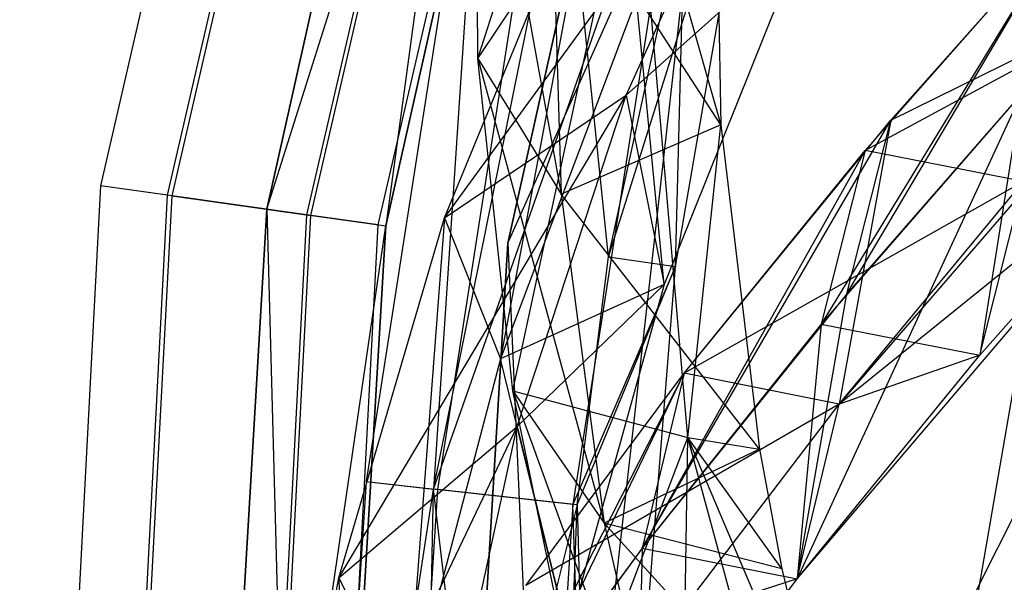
# Model space of a CAD drawing. Extents: x 5.4 to 34.8, y -14.7 to 14.7.
# Tile 43 of 251: x 5.4 to 7, y 1.4 to 2.3. Entities that reach past the tile are written whole.
import ezdxf

# ---------------------------------------------------------------- set-up
doc = ezdxf.new("R2010")
doc.units = 0
doc.header["$LTSCALE"] = 2.54
doc.layers.get('0').update_dxf_attribs({"color": 13, "linetype": 'CONTINUOUS'})

# ---------------------------------------------------------------- blocks, each defined once
blk = doc.blocks.new('BOHO_S_PM_7777_STL')
at = {"color": 0}
for p, q in [((6.1096, 4.5529, 7.6533), (5.5319, 2.0505, 7.6533)), ((6.1096, 4.5529, 7.6533), (5.5319, 2.0505, 7.6533)), ((5.6438, 2.0348, 7.8575), (6.2171, 4.5179, 7.8575)), ((5.6438, 2.0348, 7.8575), (6.2171, 4.5179, 7.8575)), ((5.6511, 2.0337, 7.4533), (6.2241, 4.5157, 7.4533)), ((5.6511, 2.0337, 7.4533), (6.2241, 4.5157, 7.4533)), ((6.4391, 4.4458, 7.8618), (5.875, 2.0023, 7.8618)), ((6.4391, 4.4458, 7.8618), (5.875, 2.0023, 7.8618)), ((5.8823, 2.0013, 7.4575), (6.4461, 4.4435, 7.4575)), ((5.8823, 2.0013, 7.4575), (6.4461, 4.4435, 7.4575)), ((5.9942, 1.9855, 7.6618), (6.5536, 4.4086, 7.6618)), ((5.9942, 1.9855, 7.6618), (6.5536, 4.4086, 7.6618)), ((6.317, 4.2815, 10.1567), (5.809, 2.0116, 10.1567)), ((5.809, 2.0116, 9.9567), (6.317, 4.2815, 9.9567)), ((5.809, 2.0116, 9.9567), (6.317, 4.2815, 9.9567)), ((5.809, 2.0116, 9.9567), (6.317, 4.2815, 10.1567)), ((5.809, 2.0116, 9.9567), (6.317, 4.2815, 10.1567)), ((6.317, 4.2815, 10.1567), (5.809, 2.0116, 10.1567)), ((6.317, 4.2815, 10.1567), (6.0071, 1.9837, 10.1567)), ((6.317, 4.2815, 10.1567), (6.0071, 1.9837, 10.1567)), ((5.809, 2.0116, 9.9567), (6.508, 4.2222, 9.9567)), ((5.809, 2.0116, 9.9567), (6.508, 4.2222, 9.9567)), ((6.0071, 1.9837, 10.1567), (6.508, 4.2222, 10.1567)), ((6.508, 4.2222, 10.1567), (6.0071, 1.9837, 9.9567)), ((6.0071, 1.9837, 9.9567), (6.508, 4.2222, 9.9567)), ((6.508, 4.2222, 10.1567), (6.0071, 1.9837, 9.9567)), ((6.0071, 1.9837, 10.1567), (6.508, 4.2222, 10.1567)), ((6.0071, 1.9837, 9.9567), (6.508, 4.2222, 9.9567)), ((6.7036, 4.1616, 4.4547), (6.2098, 1.9552, 4.4547)), ((6.2098, 1.9552, 4.4547), (6.7036, 4.1616, 4.6547)), ((6.2098, 1.9552, 4.4547), (6.7036, 4.1616, 4.6547)), ((6.2098, 1.9552, 4.6547), (6.7036, 4.1616, 4.6547)), ((6.7036, 4.1616, 4.4547), (6.2098, 1.9552, 4.4547)), ((6.2098, 1.9552, 4.6547), (6.7036, 4.1616, 4.6547)), ((6.0864, 1.546, 12.3575), (6.588, 4.0273, 12.3575)), ((6.0864, 1.546, 12.3575), (6.588, 4.0273, 12.3575)), ((6.3775, 1.9322, 11.9575), (6.8188, 3.9586, 11.9575)), ((6.3775, 1.9322, 11.9575), (6.8188, 3.9586, 11.9575)), ((7.3477, 3.4369, 2.1533), (6.9337, 1.0311, 2.1533)), ((7.3477, 3.4369, 2.1533), (6.9337, 1.0311, 2.1533)), ((6.16, 2.2623, 7.3511), (6.4518, 3.1682, 8.5819)), ((6.16, 2.2623, 7.3511), (6.4518, 3.1682, 8.5819)), ((6.1708, 2.8203, 12.1533), (5.9741, 1.5584, 12.1533)), ((6.1708, 2.8203, 12.1533), (5.9741, 1.5584, 12.1533)), ((6.1708, 2.8203, 12.1533), (6.0864, 1.546, 12.3575)), ((6.1708, 2.8203, 12.1533), (6.0864, 1.546, 12.3575)), ((6.16, 2.2623, 7.3511), (6.1578, 2.8185, 8.1653)), ((6.1578, 2.8185, 8.1653), (6.2986, 2.0369, 7.2098)), ((6.1578, 2.8185, 8.1653), (6.2986, 2.0369, 7.2098)), ((6.16, 2.2623, 7.3511), (6.1578, 2.8185, 8.1653)), ((6.0938, 1.5452, 11.9533), (6.2887, 2.7964, 11.9533)), ((6.0938, 1.5452, 11.9533), (6.2887, 2.7964, 11.9533)), ((6.3775, 1.9322, 11.9575), (6.2887, 2.7964, 11.9533)), ((6.3775, 1.9322, 11.9575), (6.2887, 2.7964, 11.9533)), ((6.1049, 1.9975, 12.0247), (6.6568, 2.7545, 12.7274)), ((6.1049, 1.9975, 12.0247), (6.6568, 2.7545, 12.7274)), ((6.4071, 2.2012, 12.0944), (6.6568, 2.7545, 12.7274)), ((6.4071, 2.2012, 12.0944), (6.6568, 2.7545, 12.7274)), ((6.0864, 1.546, 12.3575), (6.5103, 2.7517, 12.3618)), ((6.0864, 1.546, 12.3575), (6.5103, 2.7517, 12.3618)), ((6.5103, 2.7517, 12.3618), (6.3184, 1.5204, 12.3618)), ((6.5103, 2.7517, 12.3618), (6.3184, 1.5204, 12.3618)), ((6.4894, 1.9164, 12.1618), (6.5103, 2.7517, 12.3618)), ((6.4894, 1.9164, 12.1618), (6.5103, 2.7517, 12.3618)), ((6.3775, 1.9322, 11.9575), (6.6283, 2.7278, 12.1618)), ((6.3775, 1.9322, 11.9575), (6.6283, 2.7278, 12.1618)), ((6.4894, 1.9164, 12.1618), (6.6283, 2.7278, 12.1618)), ((6.4894, 1.9164, 12.1618), (6.6283, 2.7278, 12.1618)), ((6.5551, 2.6944, 8.0828), (6.5646, 2.1519, 7.2874)), ((6.5551, 2.6944, 8.0828), (6.5646, 2.1519, 7.2874)), ((6.2098, 1.9552, 4.4547), (6.5349, 2.6799, 4.4547)), ((6.2098, 1.9552, 4.4547), (6.5349, 2.6799, 4.4547)), ((6.2098, 1.9552, 4.6547), (6.5349, 2.6799, 4.6547)), ((6.2098, 1.9552, 4.6547), (6.5349, 2.6799, 4.6547)), ((6.5349, 2.6799, 4.4547), (6.2791, 0.407, 4.4547)), ((6.5349, 2.6799, 4.6547), (6.2791, 0.407, 4.4547)), ((6.5349, 2.6799, 4.4547), (6.2791, 0.407, 4.4547)), ((6.5349, 2.6799, 4.6547), (6.2791, 0.407, 4.4547)), ((6.5349, 2.6799, 4.6547), (6.2791, 0.407, 4.6547)), ((6.5349, 2.6799, 4.6547), (6.2791, 0.407, 4.6547)), ((6.16, 2.2623, 7.3511), (6.4213, 2.6541, 7.8345)), ((6.16, 2.2623, 7.3511), (6.4213, 2.6541, 7.8345)), ((6.2185, 1.7096, 6.5329), (6.4213, 2.6541, 7.8345)), ((6.2185, 1.7096, 6.5329), (6.4213, 2.6541, 7.8345)), ((6.5096, 1.6316, 6.324), (6.4213, 2.6541, 7.8345)), ((6.4213, 2.6541, 7.8345), (6.5646, 2.1519, 7.2874)), ((6.4213, 2.6541, 7.8345), (6.5646, 2.1519, 7.2874)), ((6.5096, 1.6316, 6.324), (6.4213, 2.6541, 7.8345)), ((6.1049, 1.9975, 12.0247), (6.356, 2.6083, 12.7192)), ((6.1049, 1.9975, 12.0247), (6.356, 2.6083, 12.7192)), ((6.356, 2.6083, 12.7192), (6.1979, 1.7626, 11.863)), ((6.356, 2.6083, 12.7192), (6.1979, 1.7626, 11.863)), ((6.5646, 2.1519, 7.2874), (6.2819, 2.588, 8.0189)), ((6.2819, 2.588, 8.0189), (6.2986, 2.0369, 7.2098)), ((6.5646, 2.1519, 7.2874), (6.2819, 2.588, 8.0189)), ((6.2819, 2.588, 8.0189), (6.2986, 2.0369, 7.2098)), ((7.1409, 2.4901, 14.3964), (6.7318, 1.8201, 13.8482)), ((7.1409, 2.4901, 14.3964), (6.7318, 1.8201, 13.8482)), ((6.7743, 1.8708, 13.9285), (7.1409, 2.4901, 14.3964)), ((6.7743, 1.8708, 13.9285), (7.1409, 2.4901, 14.3964)), ((6.8049, 2.1092, 13.8153), (7.1409, 2.4901, 14.3964)), ((6.8049, 2.1092, 13.8153), (7.1409, 2.4901, 14.3964)), ((6.8478, 2.1596, 13.8942), (7.1409, 2.4901, 14.3964)), ((6.8478, 2.1596, 13.8942), (7.1409, 2.4901, 14.3964)), ((6.4071, 2.2012, 12.0944), (6.7031, 2.4652, 12.5216)), ((6.4071, 2.2012, 12.0944), (6.7031, 2.4652, 12.5216)), ((6.7031, 2.4652, 12.5216), (6.4701, 1.8866, 11.8393)), ((6.7031, 2.4652, 12.5216), (6.4701, 1.8866, 11.8393)), ((7.4096, 2.4367, 14.5187), (6.7615, 1.6874, 13.3555)), ((7.4096, 2.4367, 14.5187), (6.7615, 1.6874, 13.3555)), ((7.4096, 2.4367, 14.5187), (6.8049, 2.1092, 13.8153)), ((7.4096, 2.4367, 14.5187), (6.8049, 2.1092, 13.8153)), ((6.8478, 2.1596, 13.8942), (7.4096, 2.4367, 14.5187)), ((6.8478, 2.1596, 13.8942), (7.4096, 2.4367, 14.5187)), ((6.4242, 2.3622, 12.5618), (6.1979, 1.7626, 11.863)), ((6.4242, 2.3622, 12.5618), (6.1979, 1.7626, 11.863)), ((6.4701, 1.8866, 11.8393), (6.4242, 2.3622, 12.5618)), ((6.4701, 1.8866, 11.8393), (6.4242, 2.3622, 12.5618)), ((6.2185, 1.7096, 6.5329), (6.16, 2.2623, 7.3511)), ((6.16, 2.2623, 7.3511), (6.2986, 2.0369, 7.2098)), ((6.16, 2.2623, 7.3511), (6.2986, 2.0369, 7.2098)), ((6.16, 2.2623, 7.3511), (6.3705, 1.4894, 6.3971)), ((6.16, 2.2623, 7.3511), (6.3705, 1.4894, 6.3971)), ((6.2185, 1.7096, 6.5329), (6.16, 2.2623, 7.3511)), ((5.9285, 1.3985, 11.2955), (6.4071, 2.2012, 12.0944)), ((5.9285, 1.3985, 11.2955), (6.4071, 2.2012, 12.0944)), ((6.1049, 1.9975, 12.0247), (6.4071, 2.2012, 12.0944)), ((6.1049, 1.9975, 12.0247), (6.4071, 2.2012, 12.0944)), ((6.2257, 1.6499, 11.4341), (6.4071, 2.2012, 12.0944)), ((6.2257, 1.6499, 11.4341), (6.4071, 2.2012, 12.0944)), ((6.4071, 2.2012, 12.0944), (6.4701, 1.8866, 11.8393)), ((6.4071, 2.2012, 12.0944), (6.4701, 1.8866, 11.8393)), ((7.0646, 2.2031, 14.4388), (6.6916, 1.3964, 13.3765)), ((7.0646, 2.2031, 14.4388), (6.6916, 1.3964, 13.3765)), ((7.0646, 2.2031, 14.4388), (6.7318, 1.8201, 13.8482)), ((7.0646, 2.2031, 14.4388), (6.7318, 1.8201, 13.8482)), ((7.0646, 2.2031, 14.4388), (6.7743, 1.8708, 13.9285)), ((7.0646, 2.2031, 14.4388), (6.7743, 1.8708, 13.9285)), ((7.0646, 2.2031, 14.4388), (6.9956, 1.7686, 13.9815)), ((7.0646, 2.2031, 14.4388), (6.9956, 1.7686, 13.9815)), ((6.5646, 2.1519, 7.2874), (6.2986, 2.0369, 7.2098)), ((6.5646, 2.1519, 7.2874), (6.2986, 2.0369, 7.2098)), ((6.4339, 1.4478, 13.2319), (6.8478, 2.1596, 13.8942)), ((6.4339, 1.4478, 13.2319), (6.8478, 2.1596, 13.8942)), ((6.5037, 1.7388, 13.2109), (6.8478, 2.1596, 13.8942)), ((6.5037, 1.7388, 13.2109), (6.8478, 2.1596, 13.8942)), ((6.5096, 1.6316, 6.324), (6.5646, 2.1519, 7.2874)), ((6.5096, 1.6316, 6.324), (6.5646, 2.1519, 7.2874)), ((6.5646, 2.1519, 7.2874), (6.629, 1.6122, 6.4872)), ((6.5646, 2.1519, 7.2874), (6.629, 1.6122, 6.4872)), ((6.6916, 1.3964, 13.3765), (7.3333, 2.1497, 14.5611)), ((6.6916, 1.3964, 13.3765), (7.3333, 2.1497, 14.5611)), ((6.8478, 2.1596, 13.8942), (6.7615, 1.6874, 13.3555)), ((6.8478, 2.1596, 13.8942), (6.7615, 1.6874, 13.3555)), ((7.3333, 2.1497, 14.5611), (6.7615, 1.6874, 13.3555)), ((7.3333, 2.1497, 14.5611), (6.7615, 1.6874, 13.3555)), ((6.7743, 1.8708, 13.9285), (6.8478, 2.1596, 13.8942)), ((6.7743, 1.8708, 13.9285), (6.8478, 2.1596, 13.8942)), ((6.9956, 1.7686, 13.9815), (7.3333, 2.1497, 14.5611)), ((6.9956, 1.7686, 13.9815), (7.3333, 2.1497, 14.5611)), ((6.8049, 2.1092, 13.8153), (6.4339, 1.4478, 13.2319)), ((6.8049, 2.1092, 13.8153), (6.4339, 1.4478, 13.2319)), ((6.5037, 1.7388, 13.2109), (6.8049, 2.1092, 13.8153)), ((6.5037, 1.7388, 13.2109), (6.8049, 2.1092, 13.8153)), ((6.8049, 2.1092, 13.8153), (6.7318, 1.8201, 13.8482)), ((6.8049, 2.1092, 13.8153), (6.7318, 1.8201, 13.8482)), ((7.0686, 2.0577, 13.9486), (6.8049, 2.1092, 13.8153)), ((7.0686, 2.0577, 13.9486), (6.8049, 2.1092, 13.8153)), ((5.5319, 2.0505, 7.6533), (5.3975, -0.5142, 7.6533)), ((5.5319, 2.0505, 7.6533), (5.3975, -0.5142, 7.6533)), ((5.6438, 2.0348, 7.8575), (5.5319, 2.0505, 7.6533)), ((5.6438, 2.0348, 7.8575), (5.5319, 2.0505, 7.6533)), ((5.6511, 2.0337, 7.4533), (5.5319, 2.0505, 7.6533)), ((5.6511, 2.0337, 7.4533), (5.5319, 2.0505, 7.6533)), ((7.0686, 2.0577, 13.9486), (6.5037, 1.7388, 13.2109)), ((7.0686, 2.0577, 13.9486), (6.5037, 1.7388, 13.2109)), ((6.7615, 1.6874, 13.3555), (7.0686, 2.0577, 13.9486)), ((6.7615, 1.6874, 13.3555), (7.0686, 2.0577, 13.9486)), ((6.9956, 1.7686, 13.9815), (7.0686, 2.0577, 13.9486)), ((6.9956, 1.7686, 13.9815), (7.0686, 2.0577, 13.9486)), ((5.5105, -0.5102, 7.8575), (5.6438, 2.0348, 7.8575)), ((5.5105, -0.5102, 7.8575), (5.6438, 2.0348, 7.8575)), ((5.5178, -0.51, 7.4533), (5.6511, 2.0337, 7.4533)), ((5.5178, -0.51, 7.4533), (5.6511, 2.0337, 7.4533)), ((5.875, 2.0023, 7.8618), (5.6438, 2.0348, 7.8575)), ((5.875, 2.0023, 7.8618), (5.6438, 2.0348, 7.8575)), ((5.6511, 2.0337, 7.4533), (5.8823, 2.0013, 7.4575)), ((5.6511, 2.0337, 7.4533), (5.8823, 2.0013, 7.4575)), ((6.629, 1.6122, 6.4872), (6.2986, 2.0369, 7.2098)), ((6.2986, 2.0369, 7.2098), (6.3705, 1.4894, 6.3971)), ((6.629, 1.6122, 6.4872), (6.2986, 2.0369, 7.2098)), ((6.2986, 2.0369, 7.2098), (6.3705, 1.4894, 6.3971)), ((5.809, 2.0116, 10.1567), (5.6717, -0.3105, 10.1567)), ((5.6717, -0.3105, 9.9567), (5.809, 2.0116, 9.9567)), ((5.6717, -0.3105, 9.9567), (5.809, 2.0116, 9.9567)), ((5.6717, -0.3105, 9.9567), (5.809, 2.0116, 10.1567)), ((5.6717, -0.3105, 9.9567), (5.809, 2.0116, 10.1567)), ((5.809, 2.0116, 10.1567), (5.6717, -0.3105, 10.1567)), ((5.875, 2.0023, 7.8618), (5.7437, -0.5021, 7.8618)), ((5.875, 2.0023, 7.8618), (5.7437, -0.5021, 7.8618)), ((5.7511, -0.5018, 7.4575), (5.8823, 2.0013, 7.4575)), ((5.7511, -0.5018, 7.4575), (5.8823, 2.0013, 7.4575)), ((5.809, 2.0116, 10.1567), (6.0071, 1.9837, 10.1567)), ((5.809, 2.0116, 10.1567), (6.0071, 1.9837, 10.1567)), ((5.809, 2.0116, 10.1567), (5.8716, -0.3062, 10.1567)), ((5.809, 2.0116, 10.1567), (5.8716, -0.3062, 10.1567)), ((5.809, 2.0116, 9.9567), (6.0071, 1.9837, 9.9567)), ((5.809, 2.0116, 9.9567), (6.0071, 1.9837, 9.9567)), ((5.809, 2.0116, 9.9567), (5.809, 2.0116, 10.1567)), ((5.809, 2.0116, 9.9567), (5.809, 2.0116, 10.1567)), ((5.9942, 1.9855, 7.6618), (5.875, 2.0023, 7.8618)), ((5.9942, 1.9855, 7.6618), (5.875, 2.0023, 7.8618)), ((5.9942, 1.9855, 7.6618), (5.8823, 2.0013, 7.4575)), ((5.9942, 1.9855, 7.6618), (5.8823, 2.0013, 7.4575)), ((5.6717, -0.3105, 9.9567), (6.0071, 1.9837, 9.9567)), ((5.6717, -0.3105, 9.9567), (6.0071, 1.9837, 9.9567)), ((5.864, -0.4979, 7.6618), (5.9942, 1.9855, 7.6618)), ((5.864, -0.4979, 7.6618), (5.9942, 1.9855, 7.6618)), ((5.8716, -0.3062, 10.1567), (6.0071, 1.9837, 10.1567)), ((6.0071, 1.9837, 10.1567), (5.8716, -0.3062, 9.9567)), ((5.8716, -0.3062, 9.9567), (6.0071, 1.9837, 9.9567)), ((6.0071, 1.9837, 10.1567), (5.8716, -0.3062, 9.9567)), ((5.8716, -0.3062, 10.1567), (6.0071, 1.9837, 10.1567)), ((5.8716, -0.3062, 9.9567), (6.0071, 1.9837, 9.9567)), ((5.9285, 1.3985, 11.2955), (6.1049, 1.9975, 12.0247)), ((5.9285, 1.3985, 11.2955), (6.1049, 1.9975, 12.0247)), ((6.0071, 1.9837, 10.1567), (6.0071, 1.9837, 9.9567)), ((6.0071, 1.9837, 10.1567), (6.0071, 1.9837, 9.9567)), ((6.1049, 1.9975, 12.0247), (6.0423, 1.1722, 11.1349)), ((6.1049, 1.9975, 12.0247), (6.0423, 1.1722, 11.1349)), ((6.1049, 1.9975, 12.0247), (6.1979, 1.7626, 11.863)), ((6.1049, 1.9975, 12.0247), (6.1979, 1.7626, 11.863)), ((6.2098, 1.9552, 4.4547), (6.0764, -0.3018, 4.4547)), ((6.0764, -0.3018, 4.4547), (6.2098, 1.9552, 4.6547)), ((6.0764, -0.3018, 4.4547), (6.2098, 1.9552, 4.6547)), ((6.0764, -0.3018, 4.6547), (6.2098, 1.9552, 4.6547)), ((6.2098, 1.9552, 4.4547), (6.0764, -0.3018, 4.4547)), ((6.0764, -0.3018, 4.6547), (6.2098, 1.9552, 4.6547)), ((6.2098, 1.9552, 4.4547), (6.2098, 1.9552, 4.6547)), ((6.2098, 1.9552, 4.4547), (6.2098, 1.9552, 4.6547)), ((6.2098, 1.9552, 4.4547), (6.2791, 0.407, 4.4547)), ((6.2098, 1.9552, 4.4547), (6.2791, 0.407, 4.4547)), ((6.2098, 1.9552, 4.6547), (6.2791, 0.407, 4.6547)), ((6.2098, 1.9552, 4.6547), (6.2791, 0.407, 4.6547)), ((6.3257, 1.5196, 11.9575), (6.3775, 1.9322, 11.9575)), ((6.3257, 1.5196, 11.9575), (6.3775, 1.9322, 11.9575)), ((6.3775, 1.9322, 11.9575), (6.4894, 1.9164, 12.1618)), ((6.3775, 1.9322, 11.9575), (6.4894, 1.9164, 12.1618)), ((6.4894, 1.9164, 12.1618), (6.3184, 1.5204, 12.3618)), ((6.4894, 1.9164, 12.1618), (6.3184, 1.5204, 12.3618)), ((6.3257, 1.5196, 11.9575), (6.4894, 1.9164, 12.1618)), ((6.3257, 1.5196, 11.9575), (6.4894, 1.9164, 12.1618)), ((6.3581, 0.2746, 12.1618), (6.4894, 1.9164, 12.1618)), ((6.3581, 0.2746, 12.1618), (6.4894, 1.9164, 12.1618)), ((6.4701, 1.8866, 11.8393), (6.1979, 1.7626, 11.863)), ((6.4701, 1.8866, 11.8393), (6.1979, 1.7626, 11.863)), ((6.2257, 1.6499, 11.4341), (6.4701, 1.8866, 11.8393)), ((6.2257, 1.6499, 11.4341), (6.4701, 1.8866, 11.8393)), ((6.4701, 1.8866, 11.8393), (6.3094, 1.3087, 11.1316)), ((6.4701, 1.8866, 11.8393), (6.3094, 1.3087, 11.1316)), ((6.7743, 1.8708, 13.9285), (6.4339, 1.4478, 13.2319)), ((6.7743, 1.8708, 13.9285), (6.4339, 1.4478, 13.2319)), ((6.6916, 1.3964, 13.3765), (6.7743, 1.8708, 13.9285)), ((6.6916, 1.3964, 13.3765), (6.7743, 1.8708, 13.9285)), ((6.7318, 1.8201, 13.8482), (6.4339, 1.4478, 13.2319)), ((6.7318, 1.8201, 13.8482), (6.4339, 1.4478, 13.2319)), ((6.7318, 1.8201, 13.8482), (6.6916, 1.3964, 13.3765)), ((6.7318, 1.8201, 13.8482), (6.6916, 1.3964, 13.3765)), ((6.7318, 1.8201, 13.8482), (6.9956, 1.7686, 13.9815)), ((6.7318, 1.8201, 13.8482), (6.9956, 1.7686, 13.9815)), ((6.1979, 1.7626, 11.863), (6.0423, 1.1722, 11.1349)), ((6.1979, 1.7626, 11.863), (6.0423, 1.1722, 11.1349)), ((6.3094, 1.3087, 11.1316), (6.1979, 1.7626, 11.863)), ((6.3094, 1.3087, 11.1316), (6.1979, 1.7626, 11.863)), ((6.6916, 1.3964, 13.3765), (6.9956, 1.7686, 13.9815)), ((6.6916, 1.3964, 13.3765), (6.9956, 1.7686, 13.9815)), ((6.9956, 1.7686, 13.9815), (6.7615, 1.6874, 13.3555)), ((6.9956, 1.7686, 13.9815), (6.7615, 1.6874, 13.3555)), ((6.5037, 1.7388, 13.2109), (6.1738, 1.0928, 12.5886)), ((6.5037, 1.7388, 13.2109), (6.1738, 1.0928, 12.5886)), ((6.23, 1.1725, 12.7389), (6.5037, 1.7388, 13.2109)), ((6.23, 1.1725, 12.7389), (6.5037, 1.7388, 13.2109)), ((6.2401, 1.3853, 12.5818), (6.5037, 1.7388, 13.2109)), ((6.2401, 1.3853, 12.5818), (6.5037, 1.7388, 13.2109)), ((6.2401, 1.3853, 12.5818), (6.5037, 1.7388, 13.2109)), ((6.5037, 1.7388, 13.2109), (6.4339, 1.4478, 13.2319)), ((6.5037, 1.7388, 13.2109), (6.4339, 1.4478, 13.2319)), ((6.5037, 1.7388, 13.2109), (6.4339, 1.4478, 13.2319)), ((6.5037, 1.7388, 13.2109), (6.4339, 1.4478, 13.2319)), ((6.7615, 1.6874, 13.3555), (6.5037, 1.7388, 13.2109)), ((6.7615, 1.6874, 13.3555), (6.5037, 1.7388, 13.2109)), ((6.7615, 1.6874, 13.3555), (6.5037, 1.7388, 13.2109)), ((6.8165, 1.0309, 14.5983), (7.1683, 1.7329, 15.165)), ((6.8165, 1.0309, 14.5983), (7.1683, 1.7329, 15.165)), ((6.3306, 1.163, 5.7148), (6.2185, 1.7096, 6.5329)), ((6.2185, 1.7096, 6.5329), (6.5096, 1.6316, 6.324)), ((6.2185, 1.7096, 6.5329), (6.5096, 1.6316, 6.324)), ((6.2185, 1.7096, 6.5329), (6.3705, 1.4894, 6.3971)), ((6.2185, 1.7096, 6.5329), (6.3705, 1.4894, 6.3971)), ((6.2185, 1.7096, 6.5329), (6.4948, 0.9482, 5.5848)), ((6.2185, 1.7096, 6.5329), (6.4948, 0.9482, 5.5848)), ((6.3306, 1.163, 5.7148), (6.2185, 1.7096, 6.5329)), ((6.7615, 1.6874, 13.3555), (6.2401, 1.3853, 12.5818)), ((6.7615, 1.6874, 13.3555), (6.2401, 1.3853, 12.5818)), ((6.4907, 1.3321, 12.7379), (6.7615, 1.6874, 13.3555)), ((6.4907, 1.3321, 12.7379), (6.7615, 1.6874, 13.3555)), ((6.6916, 1.3964, 13.3765), (6.7615, 1.6874, 13.3555)), ((6.6916, 1.3964, 13.3765), (6.7615, 1.6874, 13.3555)), ((6.6916, 1.3964, 13.3765), (6.7615, 1.6874, 13.3555)), ((5.8239, 0.8081, 10.5407), (6.2257, 1.6499, 11.4341)), ((5.8239, 0.8081, 10.5407), (6.2257, 1.6499, 11.4341)), ((5.9285, 1.3985, 11.2955), (6.2257, 1.6499, 11.4341)), ((5.9285, 1.3985, 11.2955), (6.2257, 1.6499, 11.4341)), ((6.1067, 1.1048, 10.749), (6.2257, 1.6499, 11.4341)), ((6.1067, 1.1048, 10.749), (6.2257, 1.6499, 11.4341)), ((6.2257, 1.6499, 11.4341), (6.3094, 1.3087, 11.1316)), ((6.2257, 1.6499, 11.4341), (6.3094, 1.3087, 11.1316)), ((6.3306, 1.163, 5.7148), (6.5096, 1.6316, 6.324)), ((6.3306, 1.163, 5.7148), (6.5096, 1.6316, 6.324)), ((6.4932, 0.6252, 4.9012), (6.5096, 1.6316, 6.324)), ((6.4932, 0.6252, 4.9012), (6.5096, 1.6316, 6.324)), ((6.6662, 1.4134, 6.1903), (6.5096, 1.6316, 6.324)), ((6.5096, 1.6316, 6.324), (6.629, 1.6122, 6.4872)), ((6.6662, 1.4134, 6.1903), (6.5096, 1.6316, 6.324)), ((6.7454, 1.0781, 5.6867), (6.5096, 1.6316, 6.324)), ((6.7454, 1.0781, 5.6867), (6.5096, 1.6316, 6.324)), ((6.7811, 0.6319, 4.8168), (6.5096, 1.6316, 6.324)), ((6.5096, 1.6316, 6.324), (6.629, 1.6122, 6.4872)), ((6.7811, 0.6319, 4.8168), (6.5096, 1.6316, 6.324)), ((6.629, 1.6122, 6.4872), (6.3705, 1.4894, 6.3971)), ((6.629, 1.6122, 6.4872), (6.3705, 1.4894, 6.3971)), ((6.629, 1.6122, 6.4872), (6.6662, 1.4134, 6.1903)), ((6.629, 1.6122, 6.4872), (6.6662, 1.4134, 6.1903)), ((5.9741, 1.5584, 12.1533), (5.8914, 0.2839, 12.1533)), ((5.9741, 1.5584, 12.1533), (5.8914, 0.2839, 12.1533)), ((5.9741, 1.5584, 12.1533), (6.0864, 1.546, 12.3575)), ((5.9741, 1.5584, 12.1533), (6.0864, 1.546, 12.3575)), ((5.9741, 1.5584, 12.1533), (6.0938, 1.5452, 11.9533)), ((5.9741, 1.5584, 12.1533), (6.0938, 1.5452, 11.9533)), ((5.8914, 0.2839, 12.1533), (6.0864, 1.546, 12.3575)), ((5.8914, 0.2839, 12.1533), (6.0864, 1.546, 12.3575)), ((6.0117, 0.2815, 11.9533), (6.0938, 1.5452, 11.9533)), ((6.0117, 0.2815, 11.9533), (6.0938, 1.5452, 11.9533)), ((6.036, -0.985, 12.3575), (6.0864, 1.546, 12.3575)), ((6.036, -0.985, 12.3575), (6.0864, 1.546, 12.3575)), ((6.2377, 0.277, 12.3618), (6.0864, 1.546, 12.3575)), ((6.2377, 0.277, 12.3618), (6.0864, 1.546, 12.3575)), ((6.3184, 1.5204, 12.3618), (6.0864, 1.546, 12.3575)), ((6.3184, 1.5204, 12.3618), (6.0864, 1.546, 12.3575)), ((6.3257, 1.5196, 11.9575), (6.0938, 1.5452, 11.9533)), ((6.3257, 1.5196, 11.9575), (6.0938, 1.5452, 11.9533)), ((6.3257, 1.5196, 11.9575), (6.0117, 0.2815, 11.9533)), ((6.3257, 1.5196, 11.9575), (6.0117, 0.2815, 11.9533)), ((6.3184, 1.5204, 12.3618), (6.2377, 0.277, 12.3618)), ((6.3184, 1.5204, 12.3618), (6.2377, 0.277, 12.3618)), ((6.2504, -0.475, 11.9575), (6.3257, 1.5196, 11.9575)), ((6.2504, -0.475, 11.9575), (6.3257, 1.5196, 11.9575)), ((6.3581, 0.2746, 12.1618), (6.3184, 1.5204, 12.3618)), ((6.3581, 0.2746, 12.1618), (6.3184, 1.5204, 12.3618)), ((6.3257, 1.5196, 11.9575), (6.3581, 0.2746, 12.1618)), ((6.3257, 1.5196, 11.9575), (6.3581, 0.2746, 12.1618)), ((6.7454, 1.0781, 5.6867), (6.3705, 1.4894, 6.3971)), ((6.3705, 1.4894, 6.3971), (6.4948, 0.9482, 5.5848)), ((6.6662, 1.4134, 6.1903), (6.3705, 1.4894, 6.3971)), ((6.7454, 1.0781, 5.6867), (6.3705, 1.4894, 6.3971)), ((6.6662, 1.4134, 6.1903), (6.3705, 1.4894, 6.3971)), ((6.3705, 1.4894, 6.3971), (6.4948, 0.9482, 5.5848)), ((6.4339, 1.4478, 13.2319), (6.1738, 1.0928, 12.5886)), ((6.4339, 1.4478, 13.2319), (6.1738, 1.0928, 12.5886)), ((6.4339, 1.4478, 13.2319), (6.23, 1.1725, 12.7389)), ((6.4339, 1.4478, 13.2319), (6.23, 1.1725, 12.7389)), ((6.4339, 1.4478, 13.2319), (6.4244, 1.0396, 12.7447)), ((6.4339, 1.4478, 13.2319), (6.4244, 1.0396, 12.7447)), ((6.4339, 1.4478, 13.2319), (6.4244, 1.0396, 12.7447)), ((6.4339, 1.4478, 13.2319), (6.6916, 1.3964, 13.3765)), ((6.4339, 1.4478, 13.2319), (6.6916, 1.3964, 13.3765)), ((6.4339, 1.4478, 13.2319), (6.6916, 1.3964, 13.3765)), ((6.6662, 1.4134, 6.1903), (6.7454, 1.0781, 5.6867)), ((6.6662, 1.4134, 6.1903), (6.7454, 1.0781, 5.6867)), ((5.8239, 0.8081, 10.5407), (5.9285, 1.3985, 11.2955)), ((5.8239, 0.8081, 10.5407), (5.9285, 1.3985, 11.2955)), ((5.9285, 1.3985, 11.2955), (6.0423, 1.1722, 11.1349)), ((5.9285, 1.3985, 11.2955), (6.0423, 1.1722, 11.1349)), ((5.9285, 1.3985, 11.2955), (5.9567, 0.5907, 10.3822)), ((5.9285, 1.3985, 11.2955), (5.9567, 0.5907, 10.3822)), ((6.4244, 1.0396, 12.7447), (6.6916, 1.3964, 13.3765)), ((6.4244, 1.0396, 12.7447), (6.6916, 1.3964, 13.3765)), ((6.6916, 1.3964, 13.3765), (6.4907, 1.3321, 12.7379)), ((6.6916, 1.3964, 13.3765), (6.4907, 1.3321, 12.7379))]:
    blk.add_line(p, q, dxfattribs=at)

msp = doc.modelspace()

# ---------------------------------------------------------------- block references
at = {"color": 0}
msp.add_blockref('BOHO_S_PM_7777_STL', (0, 0), dxfattribs=at)

doc.saveas('drawing.dxf')
